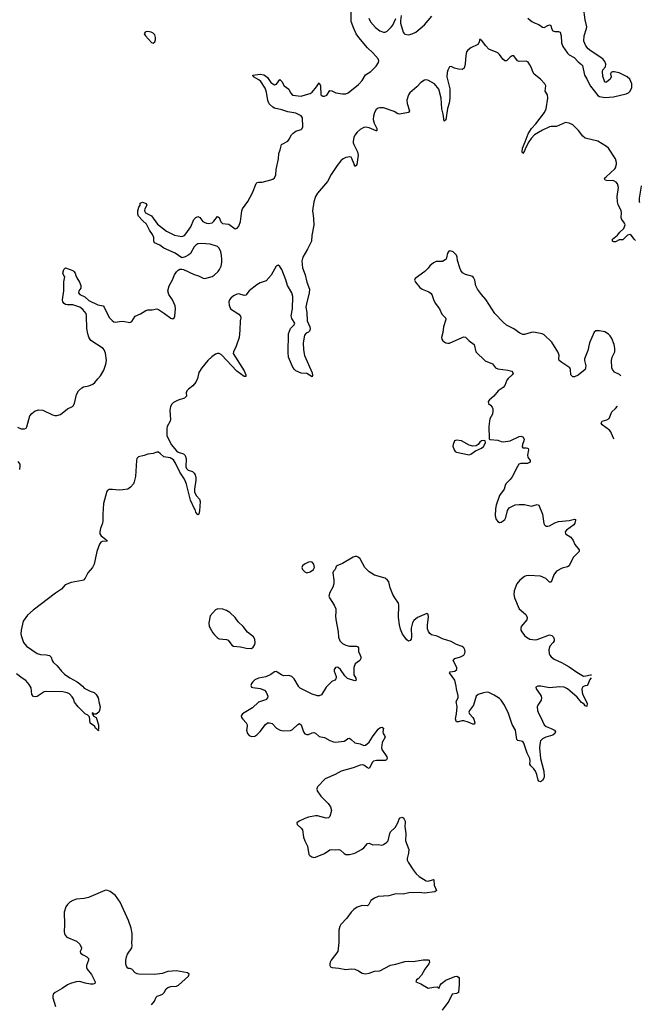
# Model space of a CAD drawing. Header units: inches. Extents: x 1694897 to 1849880, y 907231 to 1017944.
# Tile 169 of 171: x 1841815 to 1848778, y 996436 to 1007470. Entities that reach past the tile are written whole.
import ezdxf

# ---------------------------------------------------------------- set-up
doc = ezdxf.new("R2010")
doc.units = ezdxf.units.IN
doc.header["$MEASUREMENT"] = 0
doc.layers.add('B8040', color=7, linetype='Continuous')
doc.layers.add('B8949', color=7, linetype='Continuous')

msp = doc.modelspace()

# ---------------------------------------------------------------- linework, layer by layer
at = {"layer": 'B8040', "color": 6}
for points, elevation in [([(1847509, 1007489), (1847551, 1007450), (1847590, 1007430), (1847630, 1007417), (1847670, 1007387), (1847690, 1007384), (1847730, 1007406), (1847753, 1007413), (1847766, 1007406), (1847771, 1007370), (1847786, 1007346), (1847810, 1007337), (1847850, 1007337), (1847871, 1007331), (1847882, 1007290), (1847883, 1007210), (1847899, 1007170), (1847950, 1007095), (1847970, 1007078), (1848028, 1007048), (1848070, 1006998), (1848110, 1006969), (1848118, 1006958), (1848142, 1006850), (1848169, 1006809), (1848190, 1006759), (1848210, 1006725), (1848290, 1006620), (1848310, 1006609), (1848370, 1006598), (1848466, 1006606), (1848610, 1006640), (1848634, 1006650), (1848652, 1006668), (1848671, 1006710), (1848674, 1006750), (1848650, 1006805), (1848621, 1006830), (1848530, 1006875), (1848473, 1006887), (1848454, 1006886), (1848441, 1006879), (1848435, 1006865), (1848439, 1006830), (1848430, 1006802), (1848390, 1006769), (1848369, 1006769), (1848356, 1006816), (1848347, 1006833), (1848342, 1006890), (1848349, 1006910), (1848377, 1006943), (1848380, 1006970), (1848370, 1007001), (1848346, 1007030), (1848217, 1007117), (1848184, 1007144), (1848158, 1007178), (1848136, 1007230), (1848138, 1007290), (1848165, 1007370), (1848168, 1007392), (1848151, 1007470), (1848131, 1007610)], 500), ([(1841790, 1002903), (1841830, 1002886), (1841870, 1002884), (1841887, 1002893), (1841894, 1002906), (1841930, 1003030), (1841950, 1003057), (1841990, 1003087), (1842030, 1003099), (1842075, 1003095), (1842181, 1003041), (1842210, 1003033), (1842230, 1003033), (1842273, 1003047), (1842350, 1003110), (1842405, 1003135), (1842416, 1003144), (1842429, 1003171), (1842452, 1003270), (1842474, 1003310), (1842510, 1003344), (1842530, 1003356), (1842590, 1003367), (1842635, 1003385), (1842657, 1003403), (1842690, 1003447), (1842721, 1003479), (1842757, 1003543), (1842782, 1003610), (1842788, 1003650), (1842775, 1003735), (1842763, 1003770), (1842750, 1003784), (1842614, 1003874), (1842590, 1003913), (1842578, 1003950), (1842567, 1004010), (1842563, 1004150), (1842558, 1004178), (1842523, 1004223), (1842490, 1004248), (1842410, 1004274), (1842350, 1004276), (1842330, 1004280), (1842312, 1004290), (1842299, 1004310), (1842296, 1004330), (1842311, 1004431), (1842309, 1004531), (1842321, 1004590), (1842310, 1004603), (1842299, 1004630), (1842310, 1004670), (1842330, 1004688), (1842410, 1004658), (1842422, 1004650), (1842437, 1004630), (1842443, 1004603), (1842456, 1004576), (1842486, 1004530), (1842499, 1004490), (1842499, 1004461), (1842479, 1004430), (1842473, 1004410), (1842489, 1004390), (1842544, 1004364), (1842590, 1004323), (1842690, 1004273), (1842750, 1004264), (1842763, 1004250), (1842790, 1004187), (1842822, 1004130), (1842850, 1004099), (1842870, 1004084), (1842890, 1004080), (1842932, 1004088), (1842970, 1004090), (1843050, 1004076), (1843070, 1004088), (1843110, 1004148), (1843170, 1004174), (1843230, 1004212), (1843250, 1004218), (1843301, 1004219), (1843350, 1004230), (1843370, 1004223), (1843439, 1004179), (1843510, 1004124), (1843530, 1004119), (1843547, 1004130), (1843552, 1004148), (1843559, 1004230), (1843556, 1004264), (1843527, 1004330), (1843486, 1004390), (1843476, 1004430), (1843491, 1004489), (1843526, 1004554), (1843548, 1004612), (1843570, 1004645), (1843590, 1004665), (1843610, 1004673), (1843630, 1004675), (1843650, 1004670), (1843770, 1004615), (1843819, 1004599), (1843870, 1004572), (1843890, 1004569), (1843970, 1004594), (1843992, 1004608), (1844037, 1004650), (1844053, 1004670), (1844072, 1004710), (1844080, 1004750), (1844080, 1004780), (1844077, 1004830), (1844067, 1004870), (1844050, 1004910), (1844030, 1004930), (1843950, 1004956), (1843850, 1004962), (1843810, 1004957), (1843790, 1004944), (1843770, 1004923), (1843730, 1004850), (1843710, 1004834), (1843670, 1004812), (1843630, 1004800), (1843555, 1004855), (1843430, 1004909), (1843384, 1004944), (1843327, 1004970), (1843319, 1004990), (1843316, 1005030), (1843304, 1005064), (1843268, 1005110), (1843237, 1005177), (1843190, 1005219), (1843145, 1005270), (1843140, 1005290), (1843140, 1005330), (1843150, 1005371), (1843165, 1005390), (1843165, 1005415), (1843190, 1005424), (1843232, 1005410), (1843241, 1005390), (1843218, 1005350), (1843215, 1005330), (1843224, 1005304), (1843290, 1005272), (1843360, 1005180), (1843461, 1005101), (1843550, 1005056), (1843630, 1005039), (1843660, 1005050), (1843678, 1005070), (1843733, 1005150), (1843767, 1005230), (1843790, 1005255), (1843810, 1005264), (1843833, 1005253), (1843868, 1005210), (1843881, 1005201), (1843909, 1005189), (1843930, 1005186), (1843970, 1005193), (1843990, 1005211), (1844030, 1005263), (1844050, 1005255), (1844070, 1005205), (1844088, 1005188), (1844157, 1005177), (1844230, 1005126), (1844250, 1005134), (1844270, 1005158), (1844288, 1005210), (1844305, 1005330), (1844312, 1005350), (1844370, 1005433), (1844422, 1005530), (1844465, 1005635), (1844474, 1005646), (1844489, 1005651), (1844531, 1005651), (1844630, 1005677), (1844650, 1005683), (1844670, 1005698), (1844686, 1005730), (1844690, 1005790), (1844715, 1005910), (1844717, 1005970), (1844733, 1006010), (1844747, 1006070), (1844817, 1006110), (1844834, 1006130), (1844860, 1006180), (1844880, 1006200), (1844910, 1006222), (1844970, 1006239), (1844980, 1006250), (1844986, 1006270), (1844984, 1006370), (1844970, 1006394), (1844910, 1006424), (1844817, 1006437), (1844750, 1006460), (1844670, 1006479), (1844650, 1006491), (1844610, 1006529), (1844594, 1006566), (1844579, 1006659), (1844564, 1006704), (1844516, 1006776), (1844495, 1006795), (1844436, 1006830), (1844425, 1006850), (1844510, 1006858), (1844550, 1006853), (1844570, 1006842), (1844590, 1006824), (1844627, 1006767), (1844650, 1006750), (1844670, 1006742), (1844693, 1006747), (1844730, 1006799), (1844750, 1006778), (1844778, 1006730), (1844830, 1006690), (1844850, 1006649), (1844870, 1006626), (1844970, 1006613), (1845027, 1006633), (1845070, 1006643), (1845090, 1006657), (1845141, 1006719), (1845170, 1006764), (1845184, 1006730), (1845187, 1006630), (1845210, 1006614), (1845230, 1006612), (1845256, 1006624), (1845290, 1006675), (1845310, 1006674), (1845355, 1006650), (1845430, 1006639), (1845470, 1006640), (1845496, 1006650), (1845610, 1006744), (1845651, 1006790), (1845689, 1006851), (1845750, 1006891), (1845810, 1006950), (1845835, 1006990), (1845837, 1007010), (1845832, 1007030), (1845770, 1007100), (1845713, 1007153), (1845615, 1007270), (1845586, 1007310), (1845557, 1007370), (1845530, 1007450), (1845529, 1007570)], 500), ([(1846090, 1007516), (1846082, 1007458), (1846082, 1007430), (1846110, 1007331), (1846119, 1007319), (1846130, 1007309), (1846170, 1007302), (1846210, 1007310), (1846253, 1007330), (1846350, 1007413), (1846431, 1007509)], 500), ([(1845727, 1007487), (1845745, 1007445), (1845801, 1007381), (1845850, 1007347), (1845890, 1007332), (1845910, 1007332), (1845930, 1007341), (1845975, 1007385), (1845995, 1007410), (1846030, 1007485)], 500), ([(1848712, 1004997), (1848699, 1005010), (1848670, 1005050), (1848650, 1005064), (1848624, 1005056), (1848570, 1005005), (1848530, 1005004), (1848490, 1004981), (1848470, 1004979), (1848456, 1004990), (1848456, 1005010), (1848510, 1005055), (1848539, 1005090), (1848583, 1005130), (1848597, 1005170), (1848590, 1005190), (1848560, 1005230), (1848553, 1005250), (1848555, 1005310), (1848552, 1005330), (1848519, 1005399), (1848511, 1005430), (1848509, 1005490), (1848523, 1005590), (1848513, 1005630), (1848495, 1005650), (1848470, 1005664), (1848387, 1005667), (1848373, 1005673), (1848365, 1005685), (1848364, 1005690), (1848383, 1005710), (1848481, 1005799), (1848490, 1005810), (1848500, 1005850), (1848501, 1005870), (1848490, 1005910), (1848410, 1006029), (1848390, 1006050), (1848290, 1006108), (1848150, 1006144), (1848124, 1006164), (1848075, 1006230), (1848010, 1006293), (1847970, 1006312), (1847930, 1006318), (1847830, 1006274), (1847770, 1006275), (1847750, 1006268), (1847670, 1006234), (1847581, 1006179), (1847543, 1006137), (1847519, 1006101), (1847477, 1006023), (1847470, 1006000), (1847450, 1005970), (1847443, 1005990), (1847448, 1006030), (1847479, 1006101), (1847510, 1006190), (1847548, 1006250), (1847597, 1006303), (1847695, 1006430), (1847713, 1006470), (1847733, 1006590), (1847727, 1006627), (1847703, 1006670), (1847708, 1006730), (1847698, 1006750), (1847650, 1006804), (1847580, 1006860), (1847565, 1006885), (1847549, 1006930), (1847530, 1006966), (1847510, 1006993), (1847490, 1007005), (1847410, 1007000), (1847390, 1007011), (1847350, 1007065), (1847330, 1007066), (1847310, 1007052), (1847270, 1007010), (1847250, 1007008), (1847226, 1007026), (1847190, 1007080), (1847170, 1007097), (1847070, 1007141), (1847036, 1007176), (1846990, 1007239), (1846982, 1007242), (1846970, 1007257), (1846961, 1007219), (1846946, 1007194), (1846870, 1007155), (1846835, 1007130), (1846820, 1007110), (1846811, 1007070), (1846805, 1006975), (1846794, 1006926), (1846770, 1006913), (1846730, 1006915), (1846686, 1006926), (1846650, 1006947), (1846630, 1006941), (1846610, 1006906), (1846603, 1006877), (1846601, 1006830), (1846634, 1006694), (1846632, 1006590), (1846625, 1006535), (1846606, 1006474), (1846590, 1006347), (1846570, 1006334), (1846560, 1006410), (1846543, 1006470), (1846538, 1006590), (1846510, 1006690), (1846461, 1006750), (1846396, 1006790), (1846375, 1006795), (1846350, 1006791), (1846310, 1006767), (1846264, 1006716), (1846187, 1006650), (1846171, 1006630), (1846150, 1006570), (1846155, 1006530), (1846182, 1006450), (1846169, 1006431), (1846070, 1006410), (1846050, 1006416), (1846010, 1006443), (1845890, 1006482), (1845850, 1006484), (1845830, 1006477), (1845810, 1006463), (1845789, 1006429), (1845779, 1006390), (1845776, 1006350), (1845787, 1006310), (1845815, 1006250), (1845815, 1006225), (1845810, 1006223), (1845730, 1006260), (1845693, 1006267), (1845670, 1006263), (1845630, 1006239), (1845597, 1006210), (1845570, 1006175), (1845559, 1006150), (1845550, 1006110), (1845552, 1006090), (1845558, 1006070), (1845601, 1005990), (1845607, 1005953), (1845590, 1005849), (1845584, 1005836), (1845570, 1005824), (1845563, 1005850), (1845536, 1005916), (1845528, 1005928), (1845514, 1005934), (1845470, 1005925), (1845439, 1005910), (1845413, 1005890), (1845370, 1005838), (1845304, 1005736), (1845262, 1005658), (1845150, 1005527), (1845129, 1005490), (1845110, 1005429), (1845097, 1005330), (1845106, 1005246), (1845109, 1005169), (1845089, 1005050), (1845085, 1004990), (1845040, 1004900), (1844986, 1004810), (1844977, 1004763), (1844982, 1004690), (1845013, 1004610), (1845033, 1004530), (1845060, 1004450), (1845057, 1004410), (1845027, 1004287), (1845022, 1004250), (1845032, 1004190), (1845035, 1004095), (1845064, 1004030), (1845069, 1004010), (1845067, 1003990), (1845060, 1003980), (1845052, 1003970), (1845023, 1003957), (1845006, 1003934), (1844992, 1003850), (1844994, 1003770), (1845007, 1003707), (1845090, 1003512), (1845095, 1003485), (1845092, 1003468), (1845030, 1003505), (1844970, 1003510), (1844910, 1003536), (1844890, 1003555), (1844870, 1003584), (1844828, 1003690), (1844822, 1003742), (1844826, 1003950), (1844850, 1004010), (1844890, 1004050), (1844897, 1004070), (1844863, 1004123), (1844857, 1004150), (1844872, 1004230), (1844876, 1004370), (1844865, 1004410), (1844815, 1004490), (1844795, 1004555), (1844751, 1004671), (1844730, 1004705), (1844710, 1004718), (1844688, 1004710), (1844634, 1004606), (1844577, 1004543), (1844510, 1004521), (1844470, 1004500), (1844387, 1004433), (1844350, 1004385), (1844330, 1004381), (1844270, 1004397), (1844239, 1004390), (1844210, 1004375), (1844179, 1004350), (1844166, 1004330), (1844159, 1004310), (1844160, 1004270), (1844178, 1004230), (1844270, 1004172), (1844289, 1004149), (1844291, 1004130), (1844285, 1004095), (1844282, 1003990), (1844274, 1003910), (1844241, 1003810), (1844210, 1003750), (1844208, 1003730), (1844330, 1003534), (1844348, 1003490), (1844348, 1003472), (1844330, 1003470), (1844249, 1003530), (1844076, 1003716), (1844050, 1003729), (1844030, 1003730), (1844010, 1003723), (1843967, 1003693), (1843921, 1003650), (1843855, 1003570), (1843823, 1003517), (1843806, 1003450), (1843789, 1003410), (1843754, 1003366), (1843707, 1003330), (1843689, 1003310), (1843681, 1003290), (1843683, 1003250), (1843677, 1003243), (1843663, 1003230), (1843590, 1003205), (1843540, 1003180), (1843519, 1003161), (1843505, 1003135), (1843497, 1003090), (1843506, 1002990), (1843501, 1002970), (1843467, 1002910), (1843462, 1002890), (1843464, 1002810), (1843512, 1002710), (1843570, 1002640), (1843590, 1002622), (1843650, 1002604), (1843670, 1002587), (1843681, 1002550), (1843678, 1002458), (1843682, 1002442), (1843703, 1002423), (1843750, 1002406), (1843770, 1002390), (1843782, 1002370), (1843790, 1002338), (1843790, 1002310), (1843773, 1002210), (1843775, 1002175), (1843796, 1002136), (1843830, 1002096), (1843837, 1002070), (1843830, 1001966), (1843821, 1001930), (1843810, 1001921), (1843790, 1001953), (1843782, 1001982), (1843770, 1001997), (1843730, 1002085), (1843684, 1002264), (1843660, 1002320), (1843610, 1002399), (1843562, 1002502), (1843537, 1002537), (1843500, 1002560), (1843430, 1002571), (1843389, 1002609), (1843370, 1002622), (1843350, 1002622), (1843310, 1002609), (1843250, 1002602), (1843210, 1002586), (1843147, 1002570), (1843129, 1002551), (1843123, 1002530), (1843111, 1002351), (1843098, 1002290), (1843091, 1002270), (1843058, 1002230), (1843025, 1002210), (1842970, 1002201), (1842930, 1002198), (1842854, 1002206), (1842816, 1002204), (1842796, 1002190), (1842787, 1002173), (1842754, 1002050), (1842747, 1001930), (1842748, 1001850), (1842744, 1001830), (1842720, 1001770), (1842712, 1001730), (1842714, 1001710), (1842727, 1001687), (1842775, 1001650), (1842794, 1001630), (1842794, 1001626), (1842739, 1001621), (1842726, 1001614), (1842708, 1001592), (1842681, 1001510), (1842650, 1001370), (1842630, 1001332), (1842577, 1001270), (1842549, 1001210), (1842530, 1001191), (1842515, 1001185), (1842390, 1001164), (1842324, 1001136), (1842282, 1001090), (1842215, 1001045), (1841965, 1000855), (1841902, 1000798), (1841853, 1000730), (1841830, 1000630), (1841827, 1000587), (1841830, 1000570), (1841859, 1000490), (1841890, 1000449), (1842010, 1000369), (1842050, 1000355), (1842113, 1000353), (1842150, 1000346), (1842168, 1000328), (1842179, 1000290), (1842192, 1000270), (1842234, 1000230), (1842282, 1000170), (1842317, 1000137), (1842376, 1000096), (1842459, 1000050), (1842490, 1000027), (1842517, 1000000)], 500), ([(1848778, 1005607), (1848776, 1005604), (1848753, 1005470), (1848753, 1005433), (1848758, 1005422)], 500), ([(1848549, 1003478), (1848534, 1003494), (1848479, 1003519), (1848454, 1003550), (1848449, 1003570), (1848446, 1003650), (1848453, 1003690), (1848480, 1003750), (1848483, 1003790), (1848475, 1003830), (1848450, 1003896), (1848430, 1003928), (1848410, 1003948), (1848370, 1003971), (1848310, 1003985), (1848270, 1003983), (1848252, 1003968), (1848199, 1003850), (1848178, 1003762), (1848142, 1003670), (1848142, 1003650), (1848156, 1003590), (1848155, 1003570), (1848149, 1003551), (1848072, 1003488), (1848030, 1003469), (1848010, 1003469), (1847989, 1003490), (1847984, 1003550), (1847976, 1003570), (1847887, 1003627), (1847859, 1003650), (1847854, 1003670), (1847858, 1003710), (1847842, 1003750), (1847776, 1003856), (1847690, 1003939), (1847669, 1003949), (1847570, 1003968), (1847546, 1003966), (1847470, 1003942), (1847450, 1003943), (1847417, 1003957), (1847350, 1004005), (1847270, 1004046), (1847230, 1004080), (1847139, 1004179), (1847036, 1004336), (1846987, 1004390), (1846942, 1004450), (1846926, 1004486), (1846915, 1004550), (1846900, 1004580), (1846890, 1004591), (1846810, 1004613), (1846775, 1004635), (1846758, 1004658), (1846744, 1004690), (1846718, 1004770), (1846714, 1004810), (1846707, 1004830), (1846670, 1004867), (1846650, 1004878), (1846630, 1004879), (1846624, 1004876), (1846607, 1004853), (1846597, 1004803), (1846592, 1004788), (1846582, 1004778), (1846550, 1004762), (1846479, 1004761), (1846450, 1004745), (1846410, 1004713), (1846390, 1004686), (1846352, 1004648), (1846244, 1004570), (1846237, 1004550), (1846248, 1004530), (1846297, 1004470), (1846325, 1004450), (1846399, 1004419), (1846423, 1004403), (1846433, 1004390), (1846450, 1004333), (1846470, 1004293), (1846517, 1004230), (1846543, 1004170), (1846585, 1004130), (1846590, 1004110), (1846561, 1004030), (1846555, 1003965), (1846541, 1003910), (1846543, 1003890), (1846555, 1003870), (1846589, 1003849), (1846610, 1003844), (1846630, 1003846), (1846770, 1003909), (1846790, 1003915), (1846810, 1003911), (1846851, 1003871), (1846907, 1003830), (1846925, 1003750), (1847030, 1003649), (1847110, 1003612), (1847146, 1003570), (1847170, 1003556), (1847285, 1003544), (1847328, 1003530), (1847338, 1003518), (1847344, 1003510), (1847333, 1003490), (1847287, 1003450), (1847273, 1003430), (1847248, 1003372), (1847230, 1003350), (1847174, 1003310), (1847128, 1003252), (1847079, 1003210), (1847064, 1003190), (1847066, 1003170), (1847090, 1003151), (1847108, 1003128), (1847115, 1003110), (1847117, 1003090), (1847112, 1003048), (1847083, 1002997), (1847077, 1002970), (1847069, 1002910), (1847073, 1002773), (1847086, 1002766), (1847170, 1002759), (1847210, 1002742), (1847230, 1002740), (1847310, 1002749), (1847410, 1002800), (1847430, 1002802), (1847450, 1002794), (1847465, 1002770), (1847463, 1002750), (1847446, 1002710), (1847444, 1002684), (1847452, 1002672), (1847490, 1002674), (1847503, 1002670), (1847510, 1002665), (1847515, 1002650), (1847503, 1002590), (1847508, 1002568), (1847534, 1002530), (1847533, 1002510), (1847503, 1002497), (1847430, 1002498), (1847407, 1002490), (1847390, 1002465), (1847333, 1002347), (1847310, 1002317), (1847262, 1002270), (1847252, 1002250), (1847244, 1002210), (1847190, 1002137), (1847154, 1002030), (1847146, 1001990), (1847142, 1001910), (1847153, 1001870), (1847170, 1001846), (1847190, 1001836), (1847210, 1001841), (1847230, 1001853), (1847250, 1001871), (1847261, 1001890), (1847279, 1001970), (1847299, 1002001), (1847365, 1002035), (1847410, 1002039), (1847470, 1002036), (1847550, 1002020), (1847610, 1002037), (1847630, 1002030), (1847671, 1001930), (1847686, 1001826), (1847693, 1001810), (1847710, 1001796), (1847730, 1001793), (1847750, 1001798), (1847808, 1001832), (1847850, 1001847), (1847970, 1001859), (1848030, 1001874), (1848041, 1001870), (1848043, 1001863), (1848035, 1001830), (1848021, 1001810), (1847942, 1001750), (1847927, 1001730), (1847930, 1001710), (1847990, 1001670), (1848014, 1001634), (1848032, 1001590), (1848082, 1001530), (1848081, 1001510), (1848016, 1001444), (1847972, 1001350), (1847950, 1001337), (1847890, 1001323), (1847830, 1001290), (1847797, 1001250), (1847770, 1001167), (1847750, 1001166), (1847710, 1001208), (1847650, 1001235), (1847518, 1001242), (1847490, 1001239), (1847470, 1001232), (1847418, 1001190), (1847385, 1001150), (1847354, 1001070), (1847349, 1001030), (1847357, 1000990), (1847410, 1000870), (1847483, 1000803), (1847494, 1000790), (1847500, 1000770), (1847495, 1000745), (1847434, 1000670), (1847428, 1000650), (1847429, 1000630), (1847440, 1000610), (1847470, 1000570), (1847491, 1000550), (1847530, 1000529), (1847590, 1000522), (1847610, 1000525), (1847750, 1000575), (1847776, 1000570), (1847795, 1000550), (1847803, 1000530), (1847803, 1000510), (1847792, 1000490), (1847752, 1000450), (1847742, 1000410), (1847747, 1000367), (1847753, 1000350), (1847770, 1000330), (1847804, 1000304), (1847886, 1000266), (1847970, 1000217), (1848057, 1000157), (1848130, 1000115), (1848156, 1000116), (1848210, 1000130), (1848221, 1000129)], 600), ([(1848473, 1002774), (1848463, 1002790), (1848438, 1002850), (1848423, 1002870), (1848340, 1002930), (1848330, 1002950), (1848341, 1002970), (1848394, 1002986), (1848418, 1003002), (1848450, 1003076), (1848490, 1003113), (1848512, 1003139)], 600), ([(1841815, 1002430), (1841822, 1002470), (1841819, 1002490), (1841800, 1002520)], 500), ([(1846703, 1000000), (1846691, 1000070), (1846629, 1000151), (1846638, 1000162), (1846690, 1000170), (1846712, 1000188), (1846711, 1000210), (1846672, 1000290), (1846689, 1000311), (1846753, 1000330), (1846790, 1000350), (1846803, 1000370), (1846807, 1000390), (1846803, 1000410), (1846791, 1000430), (1846770, 1000446), (1846710, 1000468), (1846650, 1000502), (1846550, 1000531), (1846490, 1000560), (1846430, 1000578), (1846410, 1000590), (1846394, 1000614), (1846385, 1000645), (1846383, 1000690), (1846393, 1000773), (1846390, 1000809), (1846376, 1000816), (1846270, 1000772), (1846230, 1000738), (1846215, 1000710), (1846202, 1000650), (1846205, 1000555), (1846200, 1000530), (1846190, 1000512), (1846170, 1000506), (1846150, 1000522), (1846105, 1000585), (1846082, 1000642), (1846068, 1000690), (1846057, 1000770), (1846061, 1000910), (1846058, 1000930), (1846016, 1000990), (1845994, 1001030), (1845965, 1001105), (1845950, 1001172), (1845936, 1001190), (1845910, 1001210), (1845790, 1001246), (1845730, 1001282), (1845681, 1001330), (1845629, 1001429), (1845607, 1001447), (1845590, 1001454), (1845574, 1001454), (1845550, 1001446), (1845430, 1001375), (1845369, 1001351), (1845359, 1001341), (1845350, 1001308), (1845331, 1001289), (1845324, 1001270), (1845335, 1001190), (1845333, 1001147), (1845323, 1001110), (1845290, 1001050), (1845279, 1001010), (1845285, 1000990), (1845339, 1000910), (1845355, 1000870), (1845358, 1000830), (1845353, 1000790), (1845355, 1000750), (1845383, 1000610), (1845387, 1000550), (1845402, 1000510), (1845430, 1000480), (1845470, 1000461), (1845510, 1000451), (1845589, 1000449), (1845602, 1000442), (1845609, 1000430), (1845612, 1000390), (1845630, 1000350), (1845636, 1000330), (1845635, 1000310), (1845625, 1000290), (1845572, 1000250), (1845560, 1000210), (1845558, 1000130), (1845580, 1000090), (1845585, 1000070), (1845570, 1000062), (1845489, 1000089), (1845456, 1000116), (1845410, 1000190), (1845381, 1000210), (1845370, 1000214), (1845351, 1000210), (1845338, 1000190), (1845338, 1000170), (1845360, 1000110), (1845361, 1000090), (1845357, 1000083), (1845345, 1000070), (1845310, 1000052), (1845270, 1000013), (1845259, 1000000)], 600), ([(1841933, 1000000), (1841921, 1000021), (1841884, 1000064), (1841843, 1000090), (1841780, 1000140)], 500), ([(1844937, 1000000), (1844890, 1000085), (1844862, 1000110), (1844830, 1000121), (1844770, 1000118), (1844747, 1000127), (1844690, 1000165), (1844670, 1000164), (1844627, 1000133), (1844574, 1000106), (1844489, 1000091), (1844450, 1000071), (1844425, 1000050), (1844412, 1000030), (1844405, 1000010), (1844409, 1000000)], 600), ([(1847654, 1000000), (1847637, 1000003), (1847619, 1000000)], 600), ([(1848218, 1000096), (1848202, 1000078), (1848180, 1000020), (1848171, 1000009), (1848150, 1000006), (1848137, 1000000)], 600)]:
    msp.add_lwpolyline(points, dxfattribs=dict(at, elevation=elevation))
at = {"layer": 'B8040', "color": 6, "elevation": 600}
for points in [[(1843250, 1007339), (1843230, 1007336), (1843221, 1007330), (1843211, 1007310), (1843223, 1007290), (1843290, 1007215), (1843310, 1007206), (1843330, 1007222), (1843336, 1007244), (1843336, 1007270), (1843330, 1007299), (1843310, 1007319), (1843288, 1007330)], [(1846710, 1002757), (1846687, 1002750), (1846669, 1002711), (1846668, 1002690), (1846682, 1002650), (1846695, 1002630), (1846710, 1002623), (1846830, 1002596), (1846850, 1002595), (1846870, 1002602), (1846920, 1002640), (1846989, 1002670), (1847010, 1002688), (1847033, 1002730), (1847029, 1002749), (1847010, 1002753), (1846990, 1002749), (1846970, 1002734), (1846951, 1002709), (1846930, 1002696), (1846890, 1002692), (1846850, 1002702), (1846764, 1002750)], [(1845070, 1001396), (1845050, 1001391), (1845005, 1001370), (1844983, 1001350), (1844976, 1001330), (1844982, 1001310), (1845010, 1001281), (1845030, 1001273), (1845070, 1001283), (1845107, 1001310), (1845116, 1001330), (1845109, 1001370), (1845091, 1001391)], [(1844033, 1000867), (1844010, 1000858), (1843950, 1000790), (1843935, 1000710), (1843939, 1000670), (1843947, 1000650), (1843978, 1000598), (1843996, 1000576), (1844026, 1000546), (1844051, 1000531), (1844130, 1000524), (1844150, 1000516), (1844190, 1000460), (1844210, 1000450), (1844290, 1000442), (1844353, 1000427), (1844410, 1000424), (1844430, 1000439), (1844450, 1000470), (1844453, 1000487), (1844450, 1000530), (1844434, 1000554), (1844368, 1000608), (1844318, 1000670), (1844261, 1000721), (1844229, 1000770), (1844170, 1000827), (1844130, 1000851), (1844090, 1000865)]]:
    msp.add_lwpolyline(points, close=True, dxfattribs=at)
at = {"layer": 'B8949', "color": 6}
for points, elevation in [([(1842517, 1000000), (1842539, 999979), (1842605, 999945), (1842650, 999931), (1842673, 999910), (1842693, 999870), (1842707, 999810), (1842715, 999770), (1842711, 999730), (1842702, 999710), (1842672, 999688), (1842646, 999686), (1842630, 999706), (1842626, 999690), (1842638, 999678), (1842638, 999670), (1842672, 999652), (1842699, 999570), (1842699, 999521), (1842694, 999514), (1842698, 999502), (1842681, 999521), (1842670, 999527), (1842654, 999554), (1842606, 999586), (1842598, 999658), (1842578, 999678), (1842550, 999692), (1842469, 999770), (1842430, 999823), (1842419, 999859), (1842403, 999883), (1842374, 999914), (1842347, 999927), (1842298, 999938), (1842117, 999943), (1842090, 999937), (1842010, 999886), (1841990, 999881), (1841970, 999885), (1841951, 999910), (1841943, 999983), (1841933, 1000000)], 500), ([(1844409, 1000000), (1844412, 999992), (1844426, 999986), (1844510, 999976), (1844557, 999957), (1844576, 999936), (1844588, 999910), (1844593, 999890), (1844591, 999870), (1844572, 999850), (1844557, 999843), (1844490, 999823), (1844422, 999758), (1844310, 999690), (1844296, 999670), (1844299, 999650), (1844313, 999630), (1844351, 999591), (1844362, 999570), (1844364, 999550), (1844357, 999510), (1844366, 999470), (1844387, 999447), (1844410, 999437), (1844450, 999443), (1844470, 999456), (1844510, 999492), (1844567, 999573), (1844590, 999589), (1844612, 999592), (1844644, 999584), (1844692, 999530), (1844733, 999510), (1844770, 999502), (1844850, 999505), (1844870, 999517), (1844930, 999573), (1844950, 999584), (1844970, 999569), (1844995, 999490), (1845010, 999469), (1845030, 999459), (1845050, 999459), (1845090, 999478), (1845110, 999483), (1845130, 999474), (1845170, 999439), (1845230, 999426), (1845290, 999393), (1845330, 999378), (1845350, 999375), (1845450, 999385), (1845470, 999395), (1845490, 999414), (1845510, 999418), (1845530, 999405), (1845570, 999366), (1845630, 999357), (1845670, 999337), (1845690, 999340), (1845730, 999374), (1845767, 999433), (1845830, 999518), (1845850, 999535), (1845870, 999541), (1845890, 999532), (1845883, 999490), (1845885, 999470), (1845901, 999450), (1845908, 999430), (1845877, 999370), (1845868, 999310), (1845872, 999290), (1845928, 999210), (1845933, 999190), (1845923, 999177), (1845910, 999170), (1845812, 999168), (1845780, 999160), (1845767, 999150), (1845730, 999079), (1845710, 999087), (1845670, 999115), (1845650, 999119), (1845630, 999117), (1845550, 999087), (1845418, 999050), (1845350, 999013), (1845237, 998963), (1845150, 998873), (1845144, 998850), (1845149, 998830), (1845188, 998768), (1845270, 998686), (1845298, 998650), (1845309, 998610), (1845290, 998540), (1845274, 998526), (1845250, 998521), (1845150, 998549), (1845130, 998550), (1845050, 998533), (1845010, 998520), (1844945, 998490), (1844920, 998470), (1844922, 998450), (1844970, 998410), (1844985, 998390), (1844994, 998310), (1845008, 998270), (1845041, 998210), (1845055, 998115), (1845064, 998104), (1845088, 998088), (1845110, 998083), (1845130, 998087), (1845230, 998127), (1845290, 998169), (1845310, 998171), (1845350, 998166), (1845390, 998171), (1845410, 998162), (1845450, 998125), (1845470, 998117), (1845510, 998117), (1845570, 998129), (1845645, 998170), (1845670, 998190), (1845710, 998238), (1845730, 998243), (1845770, 998225), (1845830, 998226), (1845870, 998219), (1845890, 998227), (1845927, 998254), (1845941, 998270), (1845960, 998350), (1845969, 998370), (1846023, 998417), (1846051, 998469), (1846070, 998524), (1846094, 998534), (1846110, 998527), (1846122, 998510), (1846133, 998490), (1846135, 998475), (1846130, 998430), (1846142, 998350), (1846138, 998270), (1846174, 998170), (1846172, 998130), (1846157, 998070), (1846157, 998050), (1846165, 998030), (1846222, 997942), (1846258, 997898), (1846290, 997870), (1846370, 997819), (1846390, 997817), (1846450, 997835), (1846454, 997830), (1846458, 997770), (1846485, 997710), (1846465, 997695), (1846350, 997681), (1846290, 997689), (1846174, 997686), (1846110, 997669), (1846030, 997674), (1845949, 997651), (1845830, 997643), (1845790, 997625), (1845750, 997600), (1845727, 997553), (1845710, 997539), (1845650, 997545), (1845596, 997524), (1845560, 997500), (1845530, 997470), (1845480, 997400), (1845413, 997330), (1845403, 997310), (1845391, 997269), (1845392, 997130), (1845380, 997030), (1845304, 996930), (1845294, 996910), (1845291, 996890), (1845291, 996871), (1845298, 996858), (1845314, 996850), (1845390, 996843), (1845470, 996826), (1845530, 996834), (1845570, 996830), (1845612, 996812), (1845650, 996784), (1845690, 996778), (1845730, 996784), (1845790, 996807), (1845850, 996810), (1845970, 996876), (1846030, 996887), (1846130, 996917), (1846170, 996920), (1846223, 996917), (1846335, 996935), (1846390, 996935), (1846401, 996930), (1846403, 996923), (1846404, 996910), (1846398, 996890), (1846354, 996830), (1846317, 996763), (1846278, 996722), (1846259, 996710), (1846251, 996690), (1846310, 996666), (1846390, 996616), (1846450, 996630), (1846490, 996632), (1846497, 996630), (1846510, 996615), (1846524, 996650), (1846539, 996670), (1846590, 996706), (1846690, 996748), (1846712, 996750), (1846730, 996740), (1846738, 996730), (1846739, 996661), (1846730, 996567), (1846710, 996558), (1846661, 996550), (1846622, 996470), (1846548, 996372)], 600), ([(1845259, 1000000), (1845250, 999990), (1845195, 999905), (1845170, 999895), (1845150, 999894), (1845090, 999913), (1844958, 999978), (1844938, 999998), (1844937, 1000000)], 600), ([(1847619, 1000000), (1847610, 999998), (1847597, 999990), (1847599, 999970), (1847647, 999907), (1847657, 999890), (1847660, 999870), (1847656, 999844), (1847618, 999790), (1847611, 999770), (1847616, 999730), (1847629, 999690), (1847654, 999650), (1847690, 999570), (1847713, 999550), (1847770, 999529), (1847806, 999510), (1847816, 999490), (1847809, 999470), (1847789, 999451), (1847710, 999429), (1847670, 999410), (1847650, 999390), (1847645, 999375), (1847639, 999310), (1847649, 999190), (1847685, 999050), (1847689, 998991), (1847686, 998970), (1847670, 998944), (1847650, 998930), (1847630, 998936), (1847622, 998950), (1847608, 999010), (1847594, 999050), (1847576, 999076), (1847539, 999110), (1847529, 999129), (1847534, 999166), (1847531, 999191), (1847500, 999250), (1847463, 999363), (1847450, 999381), (1847394, 999394), (1847385, 999405), (1847369, 999510), (1847332, 999572), (1847290, 999694), (1847246, 999790), (1847210, 999845), (1847190, 999863), (1847130, 999900), (1847070, 999930), (1847050, 999935), (1847010, 999928), (1846950, 999910), (1846929, 999891), (1846900, 999790), (1846854, 999730), (1846848, 999710), (1846854, 999690), (1846890, 999650), (1846902, 999630), (1846914, 999590), (1846910, 999574), (1846890, 999575), (1846839, 999599), (1846790, 999612), (1846768, 999612), (1846730, 999601), (1846710, 999603), (1846704, 999610), (1846697, 999637), (1846708, 999692), (1846716, 999770), (1846706, 999830), (1846727, 999870), (1846728, 999892), (1846708, 999970), (1846703, 1000000)], 600), ([(1848137, 1000000), (1848125, 999995), (1848111, 999970), (1848115, 999930), (1848123, 999903), (1848171, 999810), (1848170, 999775), (1848150, 999782), (1848138, 999798), (1848110, 999817), (1848059, 999879), (1847978, 999950), (1847950, 999971), (1847915, 999990), (1847866, 999994), (1847750, 999983), (1847654, 1000000)], 600), ([(1843293, 996430), (1843326, 996470), (1843343, 996517), (1843354, 996526), (1843390, 996537), (1843416, 996550), (1843432, 996568), (1843457, 996610), (1843474, 996626), (1843510, 996637), (1843570, 996638), (1843594, 996650), (1843707, 996750), (1843713, 996773), (1843694, 996790), (1843570, 996812), (1843476, 996804), (1843410, 996782), (1843330, 996770), (1843150, 996773), (1843130, 996777), (1843108, 996788), (1843070, 996832), (1843050, 996838), (1843030, 996838), (1843024, 996844), (1843010, 996864), (1843006, 996886), (1843006, 996930), (1843013, 996970), (1843022, 996998), (1843072, 997070), (1843077, 997090), (1843070, 997130), (1843076, 997170), (1843075, 997230), (1843063, 997290), (1843035, 997375), (1842941, 997581), (1842890, 997654), (1842830, 997699), (1842790, 997714), (1842770, 997711), (1842587, 997633), (1842538, 997622), (1842450, 997613), (1842410, 997600), (1842378, 997582), (1842350, 997555), (1842333, 997530), (1842314, 997470), (1842318, 997330), (1842313, 997250), (1842317, 997230), (1842325, 997210), (1842344, 997190), (1842450, 997143), (1842490, 997110), (1842508, 997070), (1842505, 997050), (1842494, 997030), (1842498, 997010), (1842525, 996990), (1842568, 996968), (1842586, 996950), (1842587, 996930), (1842564, 996870), (1842562, 996850), (1842570, 996830), (1842620, 996770), (1842661, 996690), (1842658, 996670), (1842637, 996663), (1842610, 996662), (1842550, 996672), (1842490, 996691), (1842447, 996690), (1842385, 996670), (1842350, 996654), (1842290, 996613), (1842214, 996570), (1842191, 996550), (1842185, 996530), (1842186, 996510), (1842217, 996410)], 600)]:
    msp.add_lwpolyline(points, dxfattribs=dict(at, elevation=elevation))

doc.saveas('drawing.dxf')
